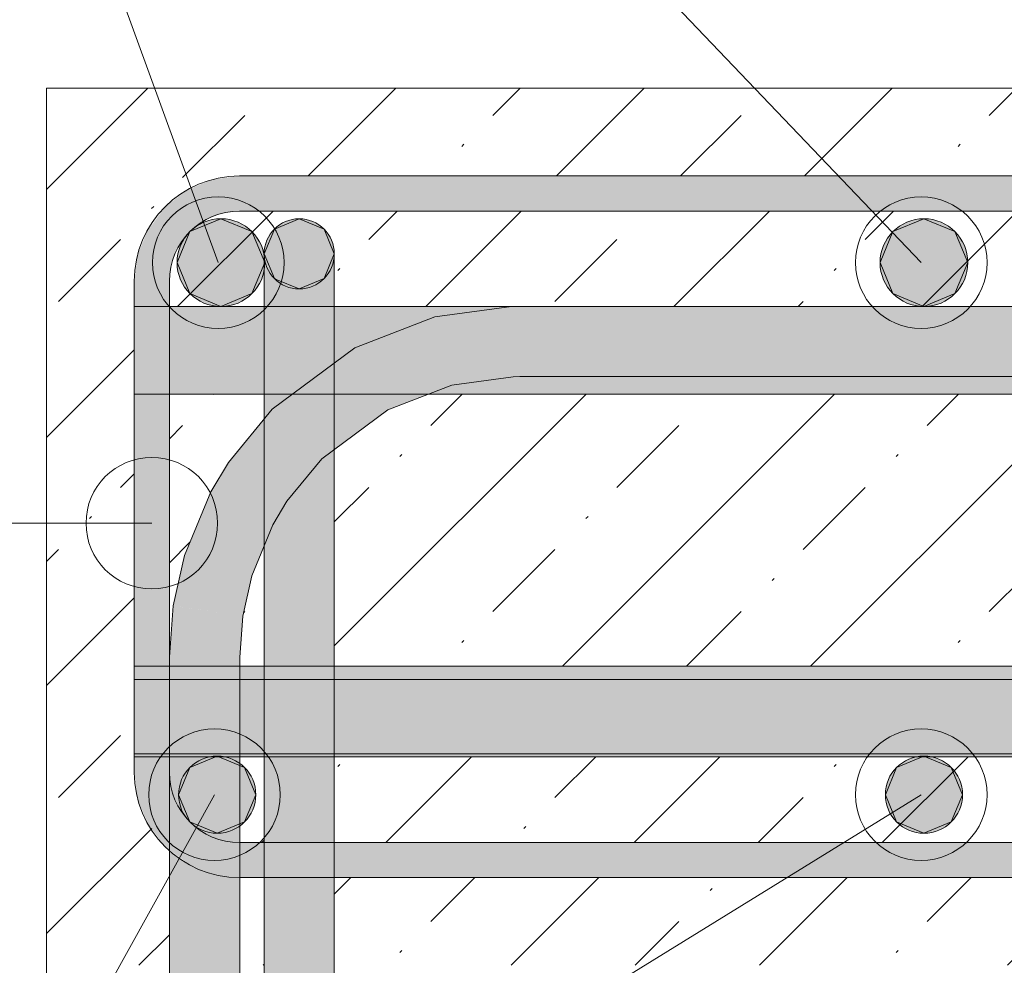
# Model space of a CAD drawing. Header units: millimetres. Extents: x -25607 to 9385, y 1894 to 10168.
# Tile 107 of 181: x -2388 to -2108, y 8670 to 8940. Entities that reach past the tile are written whole.
import ezdxf

# ---------------------------------------------------------------- set-up
doc = ezdxf.new("R2010")
doc.units = ezdxf.units.MM
for name, color, linetype, lineweight in [('S-BEAM', 12, 'Continuous', 9), ('S-COLS', 52, 'Continuous', 9), ('S-RBAR', 171, 'Continuous', 5), ('S-RBAR-IDEN', 171, 'Continuous', 5)]:
    doc.layers.add(name, color=color, linetype=linetype, lineweight=lineweight)

msp = doc.modelspace()

# ---------------------------------------------------------------- hatches: boundary and pattern name
at = {"layer": 'S-BEAM', "lineweight": 5}
h = msp.add_hatch(dxfattribs=at)
h.set_pattern_fill('FP_2', color=256, style=0, pattern_type=2)
h.set_pattern_definition([(45, (2996.86, 5500.453), (-35.35534, 35.35534), []), (45, (3032.214, 5500.453), (-17.67767, 53.033), [25, -12.5, 0.8382, -11.662])])
h.paths.add_polyline_path([(-2380.56, 8670), (-2345.51, 8670), (-2345.51, 8702.82), (-2346.77, 8703.79), (-2351.89, 8710.86), (-2354.54, 8717.24), (-2355.56, 8725), (-2355.56, 8865), (-2354.54, 8872.76), (-2351.54, 8880), (-2346.77, 8886.21), (-2339.7, 8891.34), (-2333.32, 8893.98), (-2325.56, 8895), (-1935.56, 8895), (-1927.79, 8893.98), (-1919.98, 8890.54), (-1914.34, 8886.21), (-1909.22, 8879.14), (-1906.58, 8872.76), (-1905.56, 8865), (-1905.56, 8882.8), (-1885.56, 8882.8), (-1885.39, 8890), (-1880.56, 8890), (-1880.56, 8890.66), (-1885.39, 8891.29), (-1884.89, 8892.5), (-1884.09, 8893.54), (-1883.06, 8894.33), (-1881.85, 8894.83), (-1880.56, 8895), (-1880.56, 8920), (-2380.56, 8920), (-2380.56, 8742.55)])
h.paths.add_polyline_path([(-2298.56, 8670), (-2052.56, 8670), (-2052.56, 8695), (-2298.56, 8695), (-2298.56, 8687.12)])
h.paths.add_polyline_path([(-2325.51, 8670), (-2318.56, 8670), (-2318.56, 8695), (-2325.51, 8695), (-2325.51, 8687.12)])
h.paths.add_polyline_path([(-1919.98, 8670), (-1880.56, 8670), (-1880.56, 8695), (-1881.85, 8695.17), (-1883.06, 8695.67), (-1884.09, 8696.46), (-1884.89, 8697.5), (-1885.39, 8698.71), (-1880.56, 8699.34), (-1880.56, 8700), (-1885.56, 8700), (-1885.56, 8707.64), (-1905.56, 8707.64), (-1905.56, 8725), (-1906.58, 8717.24), (-1909.58, 8710), (-1914.34, 8703.79), (-1921.42, 8698.66), (-1927.79, 8696.02), (-1935.56, 8695), (-2015.77, 8695), (-2015.77, 8670), (-2007.78, 8670)])
h.paths.add_polyline_path([(-2007.78, 8705), (-1957.98, 8705), (-1982.43, 8729.45), (-2015.77, 8729.45), (-2015.77, 8705)])
h.paths.add_polyline_path([(-2095.58, 8705), (-2052.56, 8705), (-2052.56, 8729.45), (-2298.56, 8729.45), (-2298.56, 8705), (-2271.19, 8705)])
h.paths.add_polyline_path([(-2318.56, 8705), (-2318.56, 8729.45), (-2325.51, 8729.45), (-2325.51, 8705)])
h.paths.add_polyline_path([(-1935.56, 8705), (-1930.38, 8705.68), (-1925.56, 8707.68), (-1921.42, 8710.86), (-1918.24, 8715), (-1916.24, 8719.82), (-1915.56, 8725), (-1916.24, 8729.45), (-1968.29, 8729.45), (-1949.7, 8710.86), (-1945.56, 8707.68), (-1940.73, 8705.68)])
h.paths.add_polyline_path([(-1885.56, 8729.64), (-1885.56, 8730.3), (-1905.56, 8730.18), (-1905.56, 8729.64), (-1898.03, 8729.64)])
h.paths.add_polyline_path([(-2325.51, 8755.3), (-2318.56, 8755.3), (-2318.56, 8789.52), (-2322.07, 8781.03), (-2324.64, 8769.54), (-2325.51, 8757.8)])
h.paths.add_polyline_path([(-2052.56, 8755.3), (-2052.56, 8832.8), (-2271.8, 8832.8), (-2283.3, 8828.36), (-2298.56, 8817.02), (-2298.56, 8755.3), (-2095.58, 8755.3)])
h.paths.add_polyline_path([(-2345.56, 8755.3), (-2345.51, 8755.3), (-2345.51, 8757.8), (-2344.43, 8772.47), (-2341.21, 8786.83), (-2333.72, 8804.94), (-2327.85, 8814.38), (-2318.56, 8825.72), (-2318.56, 8832.8), (-2345.56, 8832.8), (-2345.56, 8757.8)])
h.paths.add_polyline_path([(-1937.58, 8755.3), (-1956.77, 8774.5), (-1949.7, 8781.57), (-1923.43, 8755.3), (-1915.56, 8755.3), (-1915.56, 8832.8), (-1961.96, 8832.8), (-1975.77, 8827.09), (-1992.34, 8814.37), (-2005.05, 8797.8), (-2013.04, 8778.51), (-2015.77, 8757.8), (-2015.77, 8755.3), (-1956.77, 8755.3)])
h.paths.add_polyline_path([(-1885.56, 8755.3), (-1885.56, 8832.8), (-1905.56, 8832.8), (-1905.56, 8755.3)])
h.paths.add_polyline_path([(-2032.56, 8782.19), (-2032.36, 8783.69), (-2022.37, 8807.8), (-2006.48, 8828.51), (-2000.89, 8832.8), (-2032.56, 8832.8), (-2032.56, 8782.8)])
h.paths.add_polyline_path([(-2245.66, 8857.8), (-2052.56, 8857.8), (-2052.56, 8872.8), (-2032.56, 8872.8), (-2032.56, 8857.8), (-1915.56, 8857.8), (-1915.56, 8865), (-1916.24, 8870.18), (-1918.24, 8875), (-1921.42, 8879.14), (-1925.56, 8882.32), (-1930.38, 8884.32), (-1935.56, 8885), (-2325.56, 8885), (-2330.73, 8884.32), (-2335.56, 8882.32), (-2339.7, 8879.14), (-2342.88, 8875), (-2344.88, 8870.18), (-2345.56, 8865), (-2345.56, 8857.8), (-2318.56, 8857.8), (-2318.56, 8872.8), (-2298.56, 8872.8), (-2298.56, 8857.8), (-2247.62, 8857.8)])
h.paths.add_polyline_path([(-2298.56, 8872.8), (-2318.22, 8875.39), (-2317.22, 8877.8), (-2315.09, 8880.29), (-2313.56, 8881.46), (-2311.15, 8882.46), (-2308.56, 8882.8), (-2305.97, 8882.46), (-2303.56, 8881.46), (-2301.49, 8879.87), (-2299.9, 8877.8), (-2298.9, 8875.39)])
h.paths.add_polyline_path([(-2032.56, 8872.8), (-2052.22, 8875.39), (-2051.22, 8877.8), (-2049.63, 8879.87), (-2047.56, 8881.46), (-2045.15, 8882.46), (-2042.56, 8882.8), (-2039.97, 8882.46), (-2037.56, 8881.46), (-2035.49, 8879.87), (-2033.9, 8877.8), (-2032.9, 8875.39)])
at = {"layer": 'S-RBAR'}
for points in [[(-2351.54, 8865), (-2345.56, 8865), (-2344.88, 8870.18), (-2342.88, 8875), (-2339.7, 8879.14), (-2335.56, 8882.32), (-2330.73, 8884.32), (-2325.56, 8885), (-2325.56, 8895), (-2333.32, 8893.98), (-2340.56, 8890.98), (-2346.77, 8886.21), (-2351.89, 8879.14), (-2354.54, 8872.76), (-2355.56, 8865), (-2354.54, 8865)], [(-2325.56, 8885), (-1935.56, 8885), (-1935.56, 8895), (-2325.56, 8895), (-2325.56, 8893.98)], [(-2330.86, 8857.8), (-2322.02, 8861.46), (-2318.36, 8870.3), (-2322.02, 8879.14), (-2330.86, 8882.8), (-2339.7, 8879.14), (-2343.36, 8870.3), (-2339.7, 8861.46)], [(-2308.56, 8862.8), (-2301.49, 8865.73), (-2298.56, 8872.8), (-2301.49, 8879.87), (-2308.56, 8882.8), (-2315.63, 8879.87), (-2318.56, 8872.8), (-2315.63, 8865.73), (-2315.09, 8865.51)], [(-2298.56, 8872.8), (-2298.9, 8875.39), (-2299.9, 8877.8), (-2301.49, 8879.87), (-2303.56, 8881.46), (-2305.97, 8882.46), (-2308.56, 8882.8), (-2311.15, 8882.46), (-2313.56, 8881.46), (-2315.63, 8879.87), (-2317.22, 8877.8), (-2318.22, 8875.39), (-2298.9, 8872.85)], [(-2130.56, 8857.8), (-2121.72, 8861.46), (-2118.06, 8870.3), (-2121.72, 8879.14), (-2130.56, 8882.8), (-2139.4, 8879.14), (-2143.06, 8870.3), (-2139.4, 8861.46)], [(-2355.56, 8725), (-2345.56, 8725), (-2345.56, 8865), (-2355.56, 8865), (-2355.56, 8742.55)], [(-2283.3, 8828.36), (-2285.68, 8832.8), (-2298.56, 8832.8), (-2298.56, 8828.43), (-2292.74, 8828.4)], [(-2283.3, 8828.36), (-2271.8, 8832.8), (-2285.68, 8832.8), (-2283.38, 8828.51)], [(-2298.56, 8817.02), (-2283.3, 8828.36), (-2298.56, 8828.43), (-2298.56, 8823.66)], [(-2328.69, 8813.35), (-2318.56, 8813.74), (-2318.56, 8825.72), (-2320.24, 8823.66)], [(-2318.56, 8803.06), (-2318.56, 8806.6), (-2328.69, 8813.35), (-2333.72, 8804.94), (-2328.69, 8804.31)], [(-2318.56, 8806.6), (-2318.56, 8813.74), (-2328.69, 8813.35), (-2324.58, 8810.61)], [(-2341.21, 8786.83), (-2318.56, 8794.66), (-2318.63, 8796.88), (-2333.72, 8804.94), (-2337.05, 8796.88)], [(-2318.56, 8796.84), (-2318.56, 8803.06), (-2333.72, 8804.94), (-2318.63, 8796.88)], [(-2322.07, 8781.03), (-2318.56, 8789.52), (-2318.56, 8794.66), (-2341.21, 8786.83), (-2327.92, 8782.8)], [(-2344.43, 8772.47), (-2322.07, 8781.03), (-2341.21, 8786.83), (-2342.51, 8781.03)], [(-2324.64, 8769.54), (-2322.07, 8781.03), (-2344.43, 8772.47), (-2341.21, 8772)], [(-2345.51, 8757.8), (-2324.64, 8769.54), (-2344.43, 8772.47), (-2344.64, 8769.54)], [(-2345.51, 8757.8), (-2325.51, 8757.8), (-2324.64, 8769.54), (-2325.51, 8769.06)], [(-2331.92, 8707.64), (-2324.14, 8710.86), (-2320.92, 8718.64), (-2324.14, 8726.41), (-2331.92, 8729.64), (-2339.7, 8726.41), (-2342.92, 8718.64), (-2339.7, 8710.86)], [(-2130.56, 8707.64), (-2122.78, 8710.86), (-2119.56, 8718.64), (-2122.78, 8726.41), (-2130.56, 8729.64), (-2138.34, 8726.41), (-2141.56, 8718.64), (-2138.34, 8710.86)], [(-2325.56, 8695), (-2325.56, 8705), (-2330.73, 8705.68), (-2335.56, 8707.68), (-2339.7, 8710.86), (-2342.88, 8715), (-2344.88, 8719.82), (-2345.56, 8725), (-2355.56, 8725), (-2354.54, 8717.24), (-2351.54, 8710), (-2346.77, 8703.79), (-2339.7, 8698.66), (-2333.32, 8696.02), (-2330.73, 8695.68)], [(-1940.73, 8695), (-1935.56, 8695), (-1943.32, 8696.02), (-1950.56, 8699.02), (-1957.98, 8705), (-2325.56, 8705), (-2325.56, 8695), (-1941.93, 8695)]]:
    msp.add_hatch(color=256, dxfattribs=at).paths.add_polyline_path(points)
h = msp.add_hatch(color=256, dxfattribs=at)
edge = h.paths.add_edge_path()
edge.add_arc((-2330.86, 8870.3), 12.5, 0, 360)
h = msp.add_hatch(color=256, dxfattribs=at)
edge = h.paths.add_edge_path()
edge.add_arc((-2308.56, 8872.8), 10, 0, 360)
h = msp.add_hatch(color=256, dxfattribs=at)
edge = h.paths.add_edge_path()
edge.add_arc((-2130.56, 8870.3), 12.5, 0, 360)
h = msp.add_hatch(color=256, dxfattribs=at)
h.paths.add_polyline_path([(-2298.56, 8782.8), (-2298.56, 8832.8), (-2318.56, 8832.8), (-2318.56, 8782.8)])
h.paths.add_polyline_path([(-2318.56, 8857.8), (-2298.56, 8857.8), (-2298.56, 8872.8), (-2318.56, 8872.8), (-2318.56, 8862.99)])
h = msp.add_hatch(color=256, dxfattribs=at)
h.paths.add_polyline_path([(-880.56, 8832.8), (-880.56, 8857.8), (-887.85, 8857.8), (-887.85, 8832.8)])
h.paths.add_polyline_path([(-897.85, 8832.8), (-897.85, 8857.8), (-985.29, 8857.8), (-985.29, 8832.8)])
h.paths.add_polyline_path([(-995.29, 8832.8), (-995.29, 8857.8), (-1082.74, 8857.8), (-1082.74, 8832.8), (-1041.97, 8832.8)])
h.paths.add_polyline_path([(-1092.74, 8832.8), (-1092.74, 8857.8), (-1180.19, 8857.8), (-1180.19, 8832.8)])
h.paths.add_polyline_path([(-1190.19, 8832.8), (-1190.19, 8857.8), (-1277.63, 8857.8), (-1277.63, 8832.8), (-1217.58, 8832.8)])
h.paths.add_polyline_path([(-1287.63, 8832.8), (-1287.63, 8857.8), (-1375.08, 8857.8), (-1375.08, 8832.8)])
h.paths.add_polyline_path([(-1385.08, 8832.8), (-1385.08, 8857.8), (-1472.53, 8857.8), (-1472.53, 8832.8), (-1393.18, 8832.8)])
h.paths.add_polyline_path([(-1482.53, 8832.8), (-1482.53, 8857.8), (-1569.97, 8857.8), (-1569.97, 8832.8), (-1568.78, 8832.8)])
h.paths.add_polyline_path([(-1579.97, 8832.8), (-1579.97, 8857.8), (-1667.42, 8857.8), (-1667.42, 8832.8)])
h.paths.add_polyline_path([(-1677.42, 8832.8), (-1677.42, 8857.8), (-1702.42, 8857.8), (-1702.42, 8832.8)])
h.paths.add_polyline_path([(-1712.42, 8832.8), (-1712.42, 8857.8), (-1745.71, 8857.8), (-1745.71, 8832.8), (-1744.38, 8832.8)])
h.paths.add_polyline_path([(-1755.71, 8832.8), (-1755.71, 8857.8), (-1788.99, 8857.8), (-1788.99, 8832.8)])
h.paths.add_polyline_path([(-1798.99, 8832.8), (-1798.99, 8857.8), (-1832.27, 8857.8), (-1832.18, 8832.8)])
h.paths.add_polyline_path([(-1842.27, 8832.8), (-1842.27, 8857.8), (-1875.56, 8857.8), (-1875.56, 8832.8)])
h.paths.add_polyline_path([(-1885.56, 8832.8), (-1885.56, 8857.8), (-1905.56, 8857.8), (-1905.56, 8832.8)])
h.paths.add_polyline_path([(-1919.98, 8832.8), (-1915.56, 8832.8), (-1915.56, 8857.8), (-2345.56, 8857.8), (-2345.56, 8832.8), (-2007.78, 8832.8)])
h = msp.add_hatch(color=256, dxfattribs=at)
h.paths.add_polyline_path([(-2318.56, 7882.8), (-2298.56, 7882.8), (-2298.56, 7916), (-2318.56, 7916), (-2318.56, 7911.08)])
h.paths.add_polyline_path([(-2298.56, 7924), (-2298.56, 8016), (-2318.56, 8016), (-2318.56, 7924), (-2315.09, 7924)])
h.paths.add_polyline_path([(-2318.56, 8024), (-2298.56, 8024), (-2298.56, 8116), (-2318.56, 8116), (-2318.56, 8077.38)])
h.paths.add_polyline_path([(-2298.56, 8124), (-2298.56, 8216), (-2318.56, 8215.95), (-2318.56, 8124), (-2315.09, 8124)])
h.paths.add_polyline_path([(-2298.56, 8224), (-2298.56, 8316), (-2318.56, 8316), (-2318.56, 8224), (-2315.09, 8224)])
h.paths.add_polyline_path([(-2318.56, 8324), (-2298.56, 8324), (-2298.56, 8416), (-2318.56, 8416), (-2318.56, 8326.82)])
h.paths.add_polyline_path([(-2298.56, 8424), (-2298.56, 8516), (-2318.56, 8516), (-2318.56, 8424), (-2315.09, 8424)])
h.paths.add_polyline_path([(-2318.56, 8524), (-2298.56, 8524), (-2298.56, 8616), (-2318.56, 8616), (-2318.56, 8576.25)])
h.paths.add_polyline_path([(-2318.56, 8624), (-2298.56, 8624), (-2298.56, 8695), (-2318.56, 8695), (-2318.56, 8631.69)])
h.paths.add_polyline_path([(-2318.56, 8705), (-2298.56, 8705), (-2298.56, 8730.3), (-2318.56, 8730.3), (-2318.56, 8714.83)])
h.paths.add_polyline_path([(-2318.56, 8755.3), (-2298.56, 8755.3), (-2298.56, 8782.8), (-2318.56, 8782.8)])
h = msp.add_hatch(color=256, dxfattribs=at)
h.paths.add_polyline_path([(-2325.51, 7857.8), (-2325.51, 7916), (-2327.51, 7916), (-2327.51, 7857.8)])
h.paths.add_polyline_path([(-2345.51, 7857.8), (-2345.51, 7857.8), (-2345.51, 7911.08)])
h.paths.add_polyline_path([(-2325.51, 7924), (-2325.51, 8016), (-2327.51, 8016), (-2327.51, 7924)])
h.paths.add_polyline_path([(-2327.51, 8024), (-2325.51, 8024), (-2325.51, 8116), (-2327.51, 8116), (-2327.51, 8077.38)])
h.paths.add_polyline_path([(-2345.51, 8024), (-2345.51, 8024), (-2345.51, 8077.38)])
h.paths.add_polyline_path([(-2325.51, 8124), (-2325.51, 8216), (-2327.51, 8215.95), (-2327.51, 8124)])
h.paths.add_polyline_path([(-2325.51, 8224), (-2325.51, 8316), (-2327.51, 8316), (-2327.51, 8224)])
h.paths.add_polyline_path([(-2345.51, 8224), (-2345.51, 8224), (-2345.51, 8243.67)])
h.paths.add_polyline_path([(-2325.51, 8324), (-2325.51, 8416), (-2327.51, 8416), (-2327.51, 8324)])
h.paths.add_polyline_path([(-2325.51, 8424), (-2325.51, 8516), (-2327.51, 8516), (-2327.51, 8424)])
h.paths.add_polyline_path([(-2327.51, 8524), (-2325.51, 8524), (-2325.51, 8616), (-2327.51, 8616), (-2327.51, 8576.25)])
h.paths.add_polyline_path([(-2345.51, 8524), (-2345.51, 8524), (-2345.51, 8576.25)])
h.paths.add_polyline_path([(-2325.51, 8624), (-2325.56, 8695), (-2333.32, 8696.02), (-2340.56, 8699.02), (-2345.51, 8702.82), (-2345.51, 8660), (-2327.51, 8660), (-2327.51, 8624)])
h.paths.add_polyline_path([(-2325.51, 8705), (-2325.51, 8729.45), (-2345.51, 8729.45), (-2345.51, 8724.63), (-2344.88, 8719.82), (-2342.75, 8714.83), (-2339.7, 8710.86), (-2335.56, 8707.68), (-2330.73, 8705.68), (-2325.56, 8705)])
h.paths.add_polyline_path([(-2345.51, 8755.3), (-2325.51, 8755.3), (-2325.51, 8757.8), (-2345.51, 8757.8)])
h = msp.add_hatch(color=256, dxfattribs=at)
h.paths.add_polyline_path([(-887.85, 8730.3), (-880.56, 8730.3), (-880.56, 8755.3), (-887.85, 8755.05), (-887.85, 8736.78)])
h.paths.add_polyline_path([(-897.85, 8730.3), (-897.85, 8755.3), (-985.29, 8755.05), (-985.29, 8730.3), (-910.27, 8730.3)])
h.paths.add_polyline_path([(-995.29, 8730.3), (-995.29, 8755.3), (-1082.74, 8755.05), (-1082.74, 8730.3), (-998.07, 8730.3)])
h.paths.add_polyline_path([(-1092.74, 8730.3), (-1092.74, 8755.3), (-1180.19, 8755.05), (-1180.19, 8730.3), (-1129.78, 8730.3)])
h.paths.add_polyline_path([(-1190.19, 8730.3), (-1190.19, 8755.3), (-1277.63, 8755.05), (-1277.63, 8730.3), (-1217.58, 8730.3)])
h.paths.add_polyline_path([(-1287.63, 8730.3), (-1287.63, 8755.3), (-1375.08, 8755.05), (-1375.08, 8730.3), (-1305.38, 8730.3)])
h.paths.add_polyline_path([(-1393.18, 8730.3), (-1385.08, 8730.3), (-1385.08, 8755.3), (-1472.53, 8755.05), (-1472.53, 8730.3), (-1437.08, 8730.3)])
h.paths.add_polyline_path([(-1482.53, 8730.3), (-1482.53, 8755.3), (-1569.97, 8755.05), (-1569.97, 8730.3), (-1524.88, 8730.3)])
h.paths.add_polyline_path([(-1579.97, 8730.3), (-1579.97, 8755.3), (-1667.42, 8755.05), (-1667.42, 8730.3), (-1612.68, 8730.3)])
h.paths.add_polyline_path([(-1677.42, 8730.3), (-1677.42, 8755.3), (-1702.42, 8755.05), (-1702.42, 8730.3), (-1700.48, 8730.3)])
h.paths.add_polyline_path([(-1712.42, 8730.3), (-1712.42, 8755.3), (-1745.71, 8755.05), (-1745.71, 8730.3), (-1744.38, 8730.3)])
h.paths.add_polyline_path([(-1755.71, 8730.3), (-1755.71, 8755.3), (-1788.99, 8755.05), (-1788.99, 8730.3), (-1788.28, 8730.3)])
h.paths.add_polyline_path([(-1798.99, 8730.3), (-1798.99, 8755.3), (-1832.27, 8755.05), (-1832.18, 8730.3)])
h.paths.add_polyline_path([(-1842.27, 8730.3), (-1842.27, 8755.3), (-1875.56, 8755.05), (-1875.56, 8730.3)])
h.paths.add_polyline_path([(-1885.56, 8730.3), (-1885.56, 8755.3), (-1905.56, 8755.05), (-1905.56, 8730.3), (-1898.03, 8730.3)])
h.paths.add_polyline_path([(-1919.98, 8730.3), (-1916.29, 8730.3), (-1918.24, 8735), (-1922.27, 8740), (-1937.58, 8755.3), (-2345.56, 8755.3), (-2345.56, 8730.3), (-1983.29, 8730.3), (-1992.13, 8739.14), (-1985.06, 8746.21), (-1969.15, 8730.3), (-1921.42, 8730.3)])
h.paths.add_polyline_path([(-1915.56, 8747.43), (-1915.56, 8755.3), (-1923.43, 8755.3), (-1919.98, 8751.85)])
h = msp.add_hatch(color=256, dxfattribs=at)
h.paths.add_polyline_path([(-1916.24, 8729.45), (-1916.17, 8729.64), (-1916.29, 8730.3), (-1969.15, 8730.3), (-1968.29, 8729.45), (-1919.98, 8729.45)])
h.paths.add_polyline_path([(-2007.78, 8729.45), (-1982.43, 8729.45), (-1983.29, 8730.3), (-2032.56, 8730.3), (-2032.56, 8729.45)])
h.paths.add_polyline_path([(-2052.56, 8729.45), (-2052.56, 8730.3), (-2298.56, 8730.3), (-2298.56, 8729.45), (-2095.58, 8729.45)])
h.paths.add_polyline_path([(-2318.56, 8729.45), (-2318.56, 8730.3), (-2345.56, 8730.3), (-2345.56, 8729.45)])
h = msp.add_hatch(color=256, dxfattribs=at)
edge = h.paths.add_edge_path()
edge.add_arc((-2331.92, 8718.64), 11, 0, 360)
h = msp.add_hatch(color=256, dxfattribs=at)
edge = h.paths.add_edge_path()
edge.add_arc((-2130.56, 8718.64), 11, 0, 360)

# ---------------------------------------------------------------- linework, layer by layer
at = {"layer": 'S-BEAM', "lineweight": 18}
for p, q in [((-2380.56, 8920), (-2380.56, 8670)), ((-1880.56, 8920), (-2380.56, 8920))]:
    msp.add_line(p, q, dxfattribs=at)
at = {"layer": 'S-COLS'}
for p, q in [((-2380.56, 5770), (-2380.56, 8920)), ((-2380.56, 8920), (-1980.56, 8920))]:
    msp.add_line(p, q, dxfattribs=at)
at = {"layer": 'S-RBAR'}
for p, q in [((-2325.56, 8895), (-1935.56, 8895)), ((-2325.56, 8895), (-1935.56, 8895)), ((-2325.56, 8895), (-1935.56, 8895)), ((-2325.56, 8895), (-1935.56, 8895)), ((-2325.56, 8895), (-1935.56, 8895)), ((-2325.56, 8895), (-1935.56, 8895)), ((-2325.56, 8895), (-1935.56, 8895)), ((-2325.56, 8895), (-1935.56, 8895)), ((-2325.56, 8895), (-1935.56, 8895)), ((-2325.56, 8895), (-1935.56, 8895)), ((-2325.56, 8895), (-1935.56, 8895)), ((-2325.56, 8895), (-1935.56, 8895)), ((-2325.56, 8895), (-1935.56, 8895)), ((-2325.56, 8885), (-1935.56, 8885)), ((-2325.56, 8885), (-1935.56, 8885)), ((-2325.56, 8885), (-1935.56, 8885)), ((-2325.56, 8885), (-1935.56, 8885)), ((-2325.56, 8885), (-1935.56, 8885)), ((-2325.56, 8885), (-1935.56, 8885)), ((-2325.56, 8885), (-1935.56, 8885)), ((-2325.56, 8885), (-1935.56, 8885)), ((-2325.56, 8885), (-1935.56, 8885)), ((-2325.56, 8885), (-1935.56, 8885)), ((-2325.56, 8885), (-1935.56, 8885)), ((-2325.56, 8885), (-1935.56, 8885)), ((-2325.56, 8885), (-1935.56, 8885)), ((-2330.86, 8882.8), (-2339.7, 8879.14)), ((-2322.02, 8879.14), (-2330.86, 8882.8)), ((-2308.56, 8882.8), (-2315.63, 8879.87)), ((-2301.49, 8879.87), (-2308.56, 8882.8)), ((-2130.56, 8882.8), (-2139.4, 8879.14)), ((-2121.72, 8879.14), (-2130.56, 8882.8)), ((-2339.7, 8879.14), (-2343.36, 8870.3)), ((-2318.36, 8870.3), (-2322.02, 8879.14)), ((-2315.63, 8879.87), (-2318.56, 8872.8)), ((-2298.56, 8872.8), (-2301.49, 8879.87)), ((-2139.4, 8879.14), (-2143.06, 8870.3)), ((-2118.06, 8870.3), (-2121.72, 8879.14)), ((-2318.56, 8782.8), (-2318.56, 8872.8)), ((-2318.56, 8872.8), (-2315.63, 8865.73)), ((-2301.49, 8865.73), (-2298.56, 8872.8)), ((-2298.56, 8782.8), (-2298.56, 8872.8)), ((-2343.36, 8870.3), (-2339.7, 8861.46)), ((-2322.02, 8861.46), (-2318.36, 8870.3)), ((-2143.06, 8870.3), (-2139.4, 8861.46)), ((-2121.72, 8861.46), (-2118.06, 8870.3)), ((-2315.63, 8865.73), (-2315.09, 8865.51)), ((-2315.09, 8865.51), (-2308.56, 8862.8)), ((-2308.56, 8862.8), (-2301.49, 8865.73)), ((-2355.56, 8725), (-2355.56, 8865)), ((-2355.56, 8725), (-2355.56, 8865)), ((-2355.56, 8725), (-2355.56, 8865)), ((-2355.56, 8725), (-2355.56, 8865)), ((-2355.56, 8725), (-2355.56, 8865)), ((-2355.56, 8725), (-2355.56, 8865)), ((-2355.56, 8725), (-2355.56, 8865)), ((-2355.56, 8725), (-2355.56, 8865)), ((-2355.56, 8725), (-2355.56, 8865)), ((-2355.56, 8725), (-2355.56, 8865)), ((-2355.56, 8725), (-2355.56, 8865)), ((-2355.56, 8725), (-2355.56, 8865)), ((-2355.56, 8725), (-2355.56, 8865)), ((-2345.56, 8725), (-2345.56, 8865)), ((-2345.56, 8725), (-2345.56, 8865)), ((-2345.56, 8725), (-2345.56, 8865)), ((-2345.56, 8725), (-2345.56, 8865)), ((-2345.56, 8725), (-2345.56, 8865)), ((-2345.56, 8725), (-2345.56, 8865)), ((-2345.56, 8725), (-2345.56, 8865)), ((-2345.56, 8725), (-2345.56, 8865)), ((-2345.56, 8725), (-2345.56, 8865)), ((-2345.56, 8725), (-2345.56, 8865)), ((-2345.56, 8725), (-2345.56, 8865)), ((-2345.56, 8725), (-2345.56, 8865)), ((-2345.56, 8725), (-2345.56, 8865)), ((-2339.7, 8861.46), (-2330.86, 8857.8)), ((-2330.86, 8857.8), (-2322.02, 8861.46)), ((-2139.4, 8861.46), (-2130.56, 8857.8)), ((-2130.56, 8857.8), (-2121.72, 8861.46)), ((-2355.56, 8857.8), (-880.56, 8857.8)), ((-2355.56, 8832.8), (-2355.56, 8857.8)), ((-2355.56, 8857.8), (-880.56, 8857.8)), ((-2355.56, 8832.8), (-2355.56, 8857.8)), ((-2269.93, 8854.81), (-2248.11, 8857.77)), ((-2248.11, 8857.77), (-2245.66, 8857.8)), ((-2245.66, 8857.8), (-1626.73, 8857.8)), ((-2292.74, 8845.99), (-2269.93, 8854.81)), ((-2316.27, 8828.51), (-2292.74, 8845.99)), ((-2265.06, 8835.41), (-2247.62, 8837.78)), ((-2247.62, 8837.78), (-2245.66, 8837.8)), ((-2245.66, 8837.8), (-1626.73, 8837.8)), ((-2283.3, 8828.36), (-2265.06, 8835.41)), ((-2355.56, 8832.8), (-880.56, 8832.8)), ((-2355.56, 8832.8), (-880.56, 8832.8)), ((-2328.69, 8813.35), (-2316.27, 8828.51)), ((-2302.12, 8814.38), (-2283.3, 8828.36)), ((-2333.72, 8804.94), (-2328.69, 8813.35)), ((-2312.05, 8802.26), (-2302.12, 8814.38)), ((-2341.21, 8786.83), (-2333.72, 8804.94)), ((-2316.08, 8795.52), (-2312.05, 8802.26)), ((-2322.07, 8781.03), (-2316.08, 8795.52)), ((-2344.43, 8772.47), (-2341.21, 8786.83)), ((-2324.64, 8769.54), (-2322.07, 8781.03)), ((-2318.56, 7882.8), (-2318.56, 8782.8)), ((-2298.56, 7882.8), (-2298.56, 8782.8)), ((-2345.51, 8757.8), (-2344.43, 8772.47)), ((-2325.51, 8757.8), (-2324.64, 8769.54)), ((-2345.51, 7857.8), (-2345.51, 8757.8)), ((-2325.51, 7857.8), (-2325.51, 8757.8)), ((-2355.56, 8755.3), (-880.56, 8755.3)), ((-2355.56, 8730.3), (-2355.56, 8755.3)), ((-2355.56, 8755.3), (-880.56, 8755.3)), ((-2355.56, 8730.3), (-2355.56, 8755.3)), ((-2355.56, 8751.45), (-1905.56, 8751.45)), ((-2355.56, 8729.45), (-2355.56, 8751.45)), ((-2355.56, 8751.45), (-1905.56, 8751.45)), ((-2355.56, 8729.45), (-2355.56, 8751.45)), ((-2355.56, 8730.3), (-880.56, 8730.3)), ((-2355.56, 8730.3), (-880.56, 8730.3)), ((-2355.56, 8729.45), (-1905.56, 8729.45)), ((-2355.56, 8729.45), (-1905.56, 8729.45)), ((-2331.92, 8729.64), (-2339.7, 8726.41)), ((-2324.14, 8726.41), (-2331.92, 8729.64)), ((-2130.56, 8729.64), (-2138.34, 8726.41)), ((-2122.78, 8726.41), (-2130.56, 8729.64)), ((-2339.7, 8726.41), (-2342.92, 8718.64)), ((-2320.92, 8718.64), (-2324.14, 8726.41)), ((-2138.34, 8726.41), (-2141.56, 8718.64)), ((-2119.56, 8718.64), (-2122.78, 8726.41)), ((-2342.92, 8718.64), (-2339.7, 8710.86)), ((-2324.14, 8710.86), (-2320.92, 8718.64)), ((-2141.56, 8718.64), (-2138.34, 8710.86)), ((-2122.78, 8710.86), (-2119.56, 8718.64)), ((-2339.7, 8710.86), (-2331.92, 8707.64)), ((-2331.92, 8707.64), (-2324.14, 8710.86)), ((-2138.34, 8710.86), (-2130.56, 8707.64)), ((-2130.56, 8707.64), (-2122.78, 8710.86)), ((-1935.56, 8705), (-2325.56, 8705)), ((-1935.56, 8705), (-2325.56, 8705)), ((-1935.56, 8705), (-2325.56, 8705)), ((-1935.56, 8705), (-2325.56, 8705)), ((-1935.56, 8705), (-2325.56, 8705)), ((-1935.56, 8705), (-2325.56, 8705)), ((-1935.56, 8705), (-2325.56, 8705)), ((-1935.56, 8705), (-2325.56, 8705)), ((-1935.56, 8705), (-2325.56, 8705)), ((-1935.56, 8705), (-2325.56, 8705)), ((-1935.56, 8705), (-2325.56, 8705)), ((-1935.56, 8705), (-2325.56, 8705)), ((-1935.56, 8705), (-2325.56, 8705)), ((-1935.56, 8695), (-2325.56, 8695)), ((-1935.56, 8695), (-2325.56, 8695)), ((-1935.56, 8695), (-2325.56, 8695)), ((-1935.56, 8695), (-2325.56, 8695)), ((-1935.56, 8695), (-2325.56, 8695)), ((-1935.56, 8695), (-2325.56, 8695)), ((-1935.56, 8695), (-2325.56, 8695)), ((-1935.56, 8695), (-2325.56, 8695)), ((-1935.56, 8695), (-2325.56, 8695)), ((-1935.56, 8695), (-2325.56, 8695)), ((-1935.56, 8695), (-2325.56, 8695)), ((-1935.56, 8695), (-2325.56, 8695)), ((-1935.56, 8695), (-2325.56, 8695))]:
    msp.add_line(p, q, dxfattribs=at)
for centre, radius in [((-2330.86, 8870.3), 12.5), ((-2308.56, 8872.8), 10), ((-2130.56, 8870.3), 12.5), ((-2331.92, 8718.64), 11), ((-2130.56, 8718.64), 11)]:
    msp.add_circle(centre, radius, dxfattribs=at)
for centre, radius, start, end in [((-2325.56, 8865), 30, 90, 180), ((-2325.56, 8865), 30, 90, 180), ((-2325.56, 8865), 30, 90, 180), ((-2325.56, 8865), 30, 90, 180), ((-2325.56, 8865), 30, 90, 180), ((-2325.56, 8865), 30, 90, 180), ((-2325.56, 8865), 30, 90, 180), ((-2325.56, 8865), 30, 90, 180), ((-2325.56, 8865), 30, 90, 180), ((-2325.56, 8865), 30, 90, 180), ((-2325.56, 8865), 30, 90, 180), ((-2325.56, 8865), 30, 90, 180), ((-2325.56, 8865), 30, 90, 180), ((-2325.56, 8865), 20, 90, 180), ((-2325.56, 8865), 20, 90, 180), ((-2325.56, 8865), 20, 90, 180), ((-2325.56, 8865), 20, 90, 180), ((-2325.56, 8865), 20, 90, 180), ((-2325.56, 8865), 20, 90, 180), ((-2325.56, 8865), 20, 90, 180), ((-2325.56, 8865), 20, 90, 180), ((-2325.56, 8865), 20, 90, 180), ((-2325.56, 8865), 20, 90, 180), ((-2325.56, 8865), 20, 90, 180), ((-2325.56, 8865), 20, 90, 180), ((-2325.56, 8865), 20, 90, 180), ((-2308.56, 8872.8), 10, 0, 180), ((-2325.56, 8725), 30, 180, 270), ((-2325.56, 8725), 30, 180, 270), ((-2325.56, 8725), 30, 180, 270), ((-2325.56, 8725), 30, 180, 270), ((-2325.56, 8725), 30, 180, 270), ((-2325.56, 8725), 30, 180, 270), ((-2325.56, 8725), 30, 180, 270), ((-2325.56, 8725), 30, 180, 270), ((-2325.56, 8725), 30, 180, 270), ((-2325.56, 8725), 30, 180, 270), ((-2325.56, 8725), 30, 180, 270), ((-2325.56, 8725), 30, 180, 270), ((-2325.56, 8725), 30, 180, 270), ((-2325.56, 8725), 20, 180, 270), ((-2325.56, 8725), 20, 180, 270), ((-2325.56, 8725), 20, 180, 270), ((-2325.56, 8725), 20, 180, 270), ((-2325.56, 8725), 20, 180, 270), ((-2325.56, 8725), 20, 180, 270), ((-2325.56, 8725), 20, 180, 270), ((-2325.56, 8725), 20, 180, 270), ((-2325.56, 8725), 20, 180, 270), ((-2325.56, 8725), 20, 180, 270), ((-2325.56, 8725), 20, 180, 270), ((-2325.56, 8725), 20, 180, 270), ((-2325.56, 8725), 20, 180, 270)]:
    msp.add_arc(centre, radius, start, end, dxfattribs=at)
at = {"layer": 'S-RBAR-IDEN'}
for p, q in [((-2131.34, 8870.3), (-2454.82, 9209.09)), ((-2331.64, 8870.3), (-2454.82, 9209.09)), ((-2350.56, 8796.03), (-2413.95, 8796.03)), ((-2131.34, 8718.64), (-2437.4, 8529.79)), ((-2332.7, 8718.64), (-2437.4, 8529.79))]:
    msp.add_line(p, q, dxfattribs=at)
for centre in [(-2331.64, 8870.3), (-2131.34, 8870.3), (-2350.56, 8796.03), (-2332.7, 8718.64), (-2131.34, 8718.64)]:
    msp.add_circle(centre, 18.75, dxfattribs=at)

doc.saveas('drawing.dxf')
